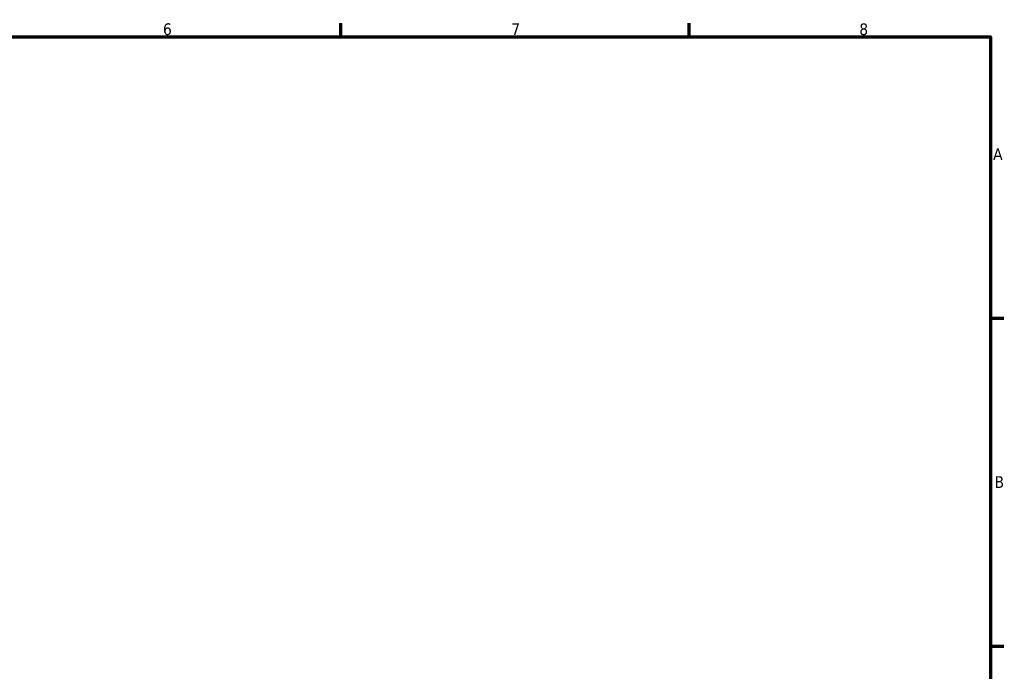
# Model space of a CAD drawing. Header units: millimetres. Extents: x -54 to 731, y 0 to 547.
# Tile 4 of 5: x 377 to 587, y 275 to 414. Entities that reach past the tile are written whole.
import ezdxf

# ---------------------------------------------------------------- set-up
doc = ezdxf.new("R2010")
doc.units = ezdxf.units.MM
doc.layers.add('Border (ISO)', color=7, linetype='Continuous', lineweight=70)
doc.styles.add('Note Text (ISO)', font='tahoma.ttf')

# ---------------------------------------------------------------- blocks, each defined once
blk = doc.blocks.new('Borders Default Border')
at = {"layer": 'Border (ISO)'}
for p, q in [((445.5, 410), (445.5, 412.9)), ((519.75, 410), (519.75, 412.9)), ((584, 350), (586.9, 350)), ((584, 280), (586.9, 280))]:
    blk.add_line(p, q, dxfattribs=at)
at = {"layer": 'Border (ISO)', "flags": 128}
blk.add_lwpolyline([(10, 10), (10, 410), (584, 410), (584, 10), (10, 10)], dxfattribs=at)
at = {"layer": 'Border (ISO)', "color": 232, "true_color": 0xca0064, "char_height": 2.5, "attachment_point": 7, "style": 'Note Text (ISO)'}
for s, insert in [('6', (407.58, 410.35)), ('7', (481.85, 410.4)), ('8', (556.06, 410.34)), ('A', (584.59, 383.75)), ('B', (584.89, 313.75))]:
    blk.add_mtext(s, dxfattribs=dict(at, insert=insert))

msp = doc.modelspace()

# ---------------------------------------------------------------- block references
msp.add_blockref('Borders Default Border', (0, 0))

doc.saveas('drawing.dxf')
